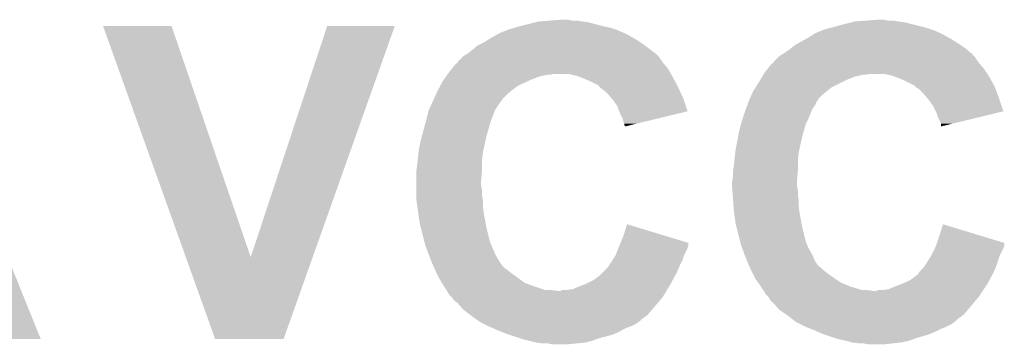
# Model space of a CAD drawing. Extents: x -1.3 to 24.2, y -3.9 to 39.2.
# Tile 35 of 37: x 14.8 to 17.6, y 35.6 to 36.5. Entities that reach past the tile are written whole.
import ezdxf

# ---------------------------------------------------------------- set-up
doc = ezdxf.new("R2010")
doc.units = 0
doc.layers.add('THERMO_10_CLICK_V101_GTO', color=14, linetype='CONTINUOUS')

msp = doc.modelspace()

# ---------------------------------------------------------------- linework, layer by layer
at = {"layer": 'THERMO_10_CLICK_V101_GTO'}
for points in [[(16.22552, 36.50996), (16.24584, 36.51504), (16.41602, 36.50996), (16.398242, 36.51504)], [(16.24584, 36.51504), (16.256002, 36.51758), (16.398242, 36.51504), (16.380462, 36.51758)], [(16.256002, 36.51758), (16.28902, 36.52012), (16.380462, 36.51758), (16.36268, 36.52012)], [(16.28902, 36.52012), (16.322038, 36.52266), (16.349982, 36.52012), (16.337282, 36.52266)], [(17.12722, 36.50996), (17.14754, 36.51504), (17.32026, 36.50996), (17.29994, 36.51504)], [(17.14754, 36.51504), (17.157702, 36.51758), (17.29994, 36.51504), (17.28216, 36.51758)], [(17.157702, 36.51758), (17.19072, 36.52012), (17.28216, 36.51758), (17.266922, 36.52012)], [(17.19072, 36.52012), (17.223738, 36.52266), (17.251682, 36.52012), (17.241522, 36.52266)], [(15.011434, 36.504862), (15.011428, 36.504876), (15.206984, 36.504862), (15.011428, 36.504876)], [(15.247778, 35.844548), (15.011434, 36.504862), (15.433062, 35.844548), (15.206984, 36.504862)], [(15.433062, 35.844548), (15.651488, 36.50485), (15.610012, 35.844548), (15.84451, 36.50485)], [(15.651488, 36.50485), (15.651498, 36.50488), (15.84451, 36.50485), (15.651498, 36.50488)], [(16.14424, 36.48456), (16.163288, 36.49218), (16.499206, 36.48456), (16.482058, 36.49218)], [(16.163288, 36.49218), (16.169638, 36.49472), (16.482058, 36.49218), (16.474438, 36.49472)], [(16.169638, 36.49472), (16.186564, 36.499798), (16.474438, 36.49472), (16.4592, 36.499798)], [(16.186564, 36.499798), (16.19504, 36.50234), (16.4592, 36.499798), (16.447766, 36.50234)], [(16.19504, 36.50234), (16.2052, 36.50488), (16.447766, 36.50234), (16.43634, 36.50488)], [(16.2052, 36.50488), (16.22552, 36.50996), (16.43634, 36.50488), (16.41602, 36.50996)], [(17.045938, 36.48456), (17.064984, 36.49218), (17.400906, 36.48456), (17.383758, 36.49218)], [(17.064984, 36.49218), (17.07134, 36.494722), (17.383758, 36.49218), (17.376132, 36.494722)], [(17.07134, 36.494722), (17.08996, 36.4998), (17.376132, 36.494722), (17.360898, 36.4998)], [(17.08996, 36.4998), (17.12722, 36.50996), (17.360898, 36.4998), (17.32026, 36.50996)], [(16.095978, 36.45662), (16.101058, 36.45916), (16.548098, 36.45662), (16.544036, 36.45916)], [(16.101058, 36.45916), (16.117318, 36.46932), (16.544036, 36.45916), (16.52778, 36.46932)], [(16.117318, 36.46932), (16.12138, 36.471858), (16.52778, 36.46932), (16.523212, 36.471858)], [(16.12138, 36.471858), (16.139668, 36.48202), (16.523212, 36.471858), (16.50492, 36.48202)], [(16.139668, 36.48202), (16.14424, 36.48456), (16.50492, 36.48202), (16.499206, 36.48456)], [(16.998314, 36.45662), (17.00276, 36.45916), (17.4498, 36.45662), (17.445736, 36.45916)], [(17.00276, 36.45916), (17.021048, 36.46932), (17.445736, 36.45916), (17.42948, 36.46932)], [(17.021048, 36.46932), (17.02562, 36.47186), (17.42948, 36.46932), (17.424908, 36.47186)], [(17.02562, 36.47186), (17.041874, 36.48202), (17.424908, 36.47186), (17.40662, 36.48202)], [(17.041874, 36.48202), (17.045938, 36.48456), (17.40662, 36.48202), (17.400906, 36.48456)], [(16.0528, 36.42614), (16.0655, 36.4363), (16.588738, 36.42614), (16.575192, 36.4363)], [(16.0655, 36.4363), (16.080744, 36.449002), (16.575192, 36.4363), (16.558256, 36.449002)], [(16.080744, 36.449002), (16.095978, 36.45662), (16.558256, 36.449002), (16.548098, 36.45662)], [(16.954502, 36.42614), (16.96974, 36.4363), (17.490444, 36.42614), (17.47859, 36.4363)], [(16.96974, 36.4363), (16.975834, 36.44138), (17.47859, 36.4363), (17.472662, 36.44138)], [(16.975834, 36.44138), (16.984982, 36.449002), (17.472662, 36.44138), (17.461228, 36.449002)], [(16.984982, 36.449002), (16.998314, 36.45662), (17.461228, 36.449002), (17.4498, 36.45662)], [(16.022326, 36.398216), (16.023588, 36.400738), (16.611222, 36.398216), (16.60906, 36.400738)], [(16.023588, 36.400738), (16.024862, 36.403278), (16.60906, 36.400738), (16.607368, 36.403278)], [(16.024862, 36.403278), (16.03756, 36.41598), (16.607368, 36.403278), (16.5989, 36.41598)], [(16.03756, 36.41598), (16.040102, 36.418522), (16.5989, 36.41598), (16.596358, 36.418522)], [(16.040102, 36.418522), (16.052796, 36.426138), (16.596358, 36.418522), (16.58874, 36.426138)], [(16.052796, 36.426138), (16.0528, 36.42614), (16.58874, 36.426138), (16.588738, 36.42614)], [(16.924026, 36.398216), (16.925288, 36.400738), (17.512922, 36.398216), (17.51076, 36.400738)], [(16.925288, 36.400738), (16.926562, 36.403278), (17.51076, 36.400738), (17.509068, 36.403278)], [(16.926562, 36.403278), (16.93926, 36.41598), (17.509068, 36.403278), (17.5006, 36.41598)], [(16.93926, 36.41598), (16.941802, 36.418522), (17.5006, 36.41598), (17.498058, 36.418522)], [(16.941802, 36.418522), (16.950258, 36.423594), (17.498058, 36.418522), (17.492986, 36.423594)], [(16.950258, 36.423594), (16.954462, 36.426116), (17.492986, 36.423594), (17.49298, 36.426116)], [(16.954462, 36.426116), (16.9545, 36.426138), (17.49298, 36.426116), (17.490656, 36.426138)], [(16.9545, 36.426138), (16.954502, 36.42614), (17.490656, 36.426138), (17.490444, 36.42614)], [(15.995904, 36.36772), (15.99946, 36.3728), (16.632768, 36.36772), (16.629946, 36.3728)], [(15.99946, 36.3728), (16.007588, 36.382958), (16.629946, 36.3728), (16.624302, 36.382958)], [(16.007588, 36.382958), (16.019786, 36.3982), (16.624302, 36.382958), (16.611236, 36.3982)], [(16.019786, 36.3982), (16.022326, 36.398216), (16.611236, 36.3982), (16.611222, 36.398216)], [(16.898112, 36.36772), (16.90116, 36.3728), (17.53616, 36.36772), (17.532774, 36.3728)], [(16.90116, 36.3728), (16.90929, 36.38296), (17.532774, 36.3728), (17.526, 36.38296)], [(16.90929, 36.38296), (16.921486, 36.3982), (17.526, 36.38296), (17.512936, 36.3982)], [(16.921486, 36.3982), (16.924026, 36.398216), (17.512936, 36.3982), (17.512922, 36.398216)], [(15.976138, 36.33724), (15.981682, 36.347402), (16.20266, 36.33724), (16.225016, 36.347402)], [(15.981682, 36.347402), (15.983458, 36.34994), (16.225016, 36.347402), (16.2306, 36.34994)], [(15.983458, 36.34994), (15.990568, 36.360098), (16.2306, 36.34994), (16.255998, 36.360098)], [(15.990568, 36.360098), (15.994126, 36.36518), (16.255998, 36.360098), (16.278858, 36.36518)], [(15.994126, 36.36518), (15.995902, 36.367718), (16.289016, 36.36518), (16.296638, 36.367718)], [(15.995902, 36.367718), (15.995904, 36.36772), (16.296638, 36.367718), (16.339818, 36.36772)], [(16.362678, 36.36264), (16.339818, 36.36772), (16.63559, 36.36264), (16.632768, 36.36772)], [(16.369452, 36.3601), (16.362678, 36.36264), (16.637, 36.3601), (16.63559, 36.36264)], [(16.383, 36.35502), (16.369452, 36.3601), (16.639772, 36.35502), (16.637, 36.3601)], [(16.40078, 36.3474), (16.383, 36.35502), (16.643928, 36.3474), (16.639772, 36.35502)], [(16.426174, 36.334702), (16.40078, 36.3474), (16.650856, 36.334702), (16.643928, 36.3474)], [(16.874606, 36.32962), (16.88592, 36.3474), (17.091662, 36.32962), (17.12722, 36.3474)], [(16.88592, 36.3474), (16.887444, 36.34994), (17.12722, 36.3474), (17.1323, 36.34994)], [(16.887444, 36.34994), (16.893538, 36.360098), (17.1323, 36.34994), (17.157698, 36.360098)], [(16.893538, 36.360098), (16.896588, 36.36518), (17.157698, 36.360098), (17.180558, 36.36518)], [(16.896588, 36.36518), (16.89811, 36.367718), (17.190716, 36.36518), (17.198338, 36.367718)], [(16.89811, 36.367718), (16.898112, 36.36772), (17.198338, 36.367718), (17.241518, 36.36772)], [(17.264378, 36.36264), (17.241518, 36.36772), (17.539548, 36.36264), (17.53616, 36.36772)], [(17.271148, 36.360102), (17.264378, 36.36264), (17.541238, 36.360102), (17.539548, 36.36264)], [(17.2847, 36.35502), (17.271148, 36.360102), (17.544012, 36.35502), (17.541238, 36.360102)], [(17.30248, 36.3474), (17.2847, 36.35502), (17.548168, 36.3474), (17.544012, 36.35502)], [(17.327876, 36.334702), (17.30248, 36.3474), (17.555094, 36.334702), (17.548168, 36.3474)], [(15.96182, 36.3093), (15.96644, 36.31946), (16.16456, 36.3093), (16.17726, 36.31946)], [(15.96644, 36.31946), (15.971982, 36.32962), (16.17726, 36.31946), (16.18996, 36.32962)], [(15.971982, 36.32962), (15.976138, 36.33724), (16.18996, 36.32962), (16.20266, 36.33724)], [(16.427872, 36.332162), (16.426174, 36.334702), (16.65224, 36.332162), (16.650856, 36.334702)], [(16.431258, 36.327088), (16.427872, 36.332162), (16.654582, 36.327088), (16.65224, 36.332162)], [(16.433796, 36.32708), (16.431258, 36.327088), (16.654586, 36.32708), (16.654582, 36.327088)], [(16.45158, 36.311842), (16.433796, 36.32708), (16.661618, 36.311842), (16.654586, 36.32708)], [(16.863522, 36.3093), (16.868142, 36.31946), (17.06626, 36.3093), (17.07896, 36.31946)], [(16.868142, 36.31946), (16.874606, 36.32962), (17.07896, 36.31946), (17.091662, 36.32962)], [(17.33042, 36.33216), (17.327876, 36.334702), (17.55648, 36.33216), (17.555094, 36.334702)], [(17.335494, 36.327086), (17.33042, 36.33216), (17.558432, 36.327086), (17.55648, 36.33216)], [(17.338036, 36.32708), (17.335494, 36.327086), (17.558434, 36.32708), (17.558432, 36.327086)], [(17.353282, 36.31184), (17.338036, 36.32708), (17.564296, 36.31184), (17.558434, 36.32708)], [(15.942194, 36.266122), (15.952584, 36.28898), (16.13154, 36.266122), (16.14678, 36.28898)], [(15.952584, 36.28898), (15.95489, 36.294054), (16.14678, 36.28898), (16.151854, 36.294054)], [(15.95489, 36.294054), (15.956046, 36.296596), (16.151854, 36.294054), (16.15186, 36.296596)], [(15.956046, 36.296596), (15.96182, 36.3093), (16.15186, 36.296596), (16.16456, 36.3093)], [(16.462468, 36.299138), (16.45158, 36.311842), (16.66748, 36.299138), (16.661618, 36.311842)], [(16.46682, 36.29406), (16.462468, 36.299138), (16.66917, 36.29406), (16.66748, 36.299138)], [(16.479518, 36.276282), (16.46682, 36.29406), (16.675084, 36.276282), (16.66917, 36.29406)], [(16.851744, 36.281356), (16.854514, 36.288976), (17.045938, 36.281356), (17.04848, 36.288976)], [(16.854514, 36.288976), (16.85544, 36.291518), (17.04848, 36.288976), (17.051018, 36.291518)], [(16.85544, 36.291518), (16.856592, 36.294054), (17.051018, 36.291518), (17.053554, 36.294054)], [(16.856592, 36.294054), (16.857748, 36.296596), (17.053554, 36.294054), (17.05356, 36.296596)], [(16.857748, 36.296596), (16.863522, 36.3093), (17.05356, 36.296596), (17.06626, 36.3093)], [(17.364166, 36.299142), (17.353282, 36.31184), (17.56918, 36.299142), (17.564296, 36.31184)], [(17.36852, 36.29406), (17.364166, 36.299142), (17.570872, 36.29406), (17.56918, 36.299142)], [(17.381218, 36.276278), (17.36852, 36.29406), (17.576786, 36.276278), (17.570872, 36.29406)], [(15.935324, 36.240722), (15.94104, 36.263582), (16.12138, 36.240722), (16.130524, 36.263582)], [(15.94104, 36.263582), (15.942194, 36.266122), (16.130524, 36.263582), (16.13154, 36.266122)], [(16.485238, 36.261034), (16.479518, 36.276282), (16.680154, 36.261034), (16.675084, 36.276282)], [(16.48714, 36.25596), (16.485238, 36.261034), (16.659246, 36.25596), (16.680154, 36.261034)], [(16.83766, 36.24072), (16.84528, 36.26358), (17.02562, 36.24072), (17.034762, 36.26358)], [(16.84528, 36.26358), (16.846204, 36.266122), (17.034762, 36.26358), (17.03578, 36.266122)], [(16.846204, 36.266122), (16.851744, 36.281356), (17.03578, 36.266122), (17.045938, 36.281356)], [(17.388844, 36.261034), (17.381218, 36.276278), (17.581854, 36.261034), (17.576786, 36.276278)], [(17.39138, 36.25596), (17.388844, 36.261034), (17.560946, 36.25596), (17.581854, 36.261034)], [(15.93134, 36.22548), (15.93342, 36.2331), (16.1163, 36.22548), (16.118838, 36.2331)], [(15.93342, 36.2331), (15.935324, 36.240722), (16.118838, 36.2331), (16.12138, 36.240722)], [(16.49476, 36.240722), (16.48714, 36.25596), (16.596458, 36.240722), (16.659246, 36.25596)], [(16.497298, 36.230562), (16.49476, 36.240722), (16.554594, 36.230562), (16.596458, 36.240722)], [(16.83304, 36.225478), (16.83512, 36.2331), (17.017998, 36.225478), (17.021808, 36.2331)], [(16.83512, 36.2331), (16.83766, 36.24072), (17.021808, 36.2331), (17.02562, 36.24072)], [(17.39646, 36.240722), (17.39138, 36.25596), (17.498158, 36.240722), (17.560946, 36.25596)], [(17.404078, 36.225484), (17.39646, 36.240722), (17.43537, 36.225484), (17.498158, 36.240722)], [(15.921644, 36.189922), (15.93134, 36.22548), (16.10614, 36.189922), (16.1163, 36.22548)], [(16.499838, 36.225484), (16.497298, 36.230562), (16.53367, 36.225484), (16.554594, 36.230562)], [(16.49984, 36.220424), (16.499838, 36.225484), (16.51282, 36.220424), (16.53367, 36.225484)], [(16.502356, 36.2204), (16.49984, 36.220424), (16.512722, 36.2204), (16.51282, 36.220424)], [(16.50238, 36.21789), (16.502356, 36.2204), (16.50238, 36.21789), (16.512722, 36.2204)], [(16.824728, 36.189922), (16.8275, 36.20516), (17.00784, 36.189922), (17.012192, 36.20516)], [(16.8275, 36.20516), (16.83304, 36.225478), (17.012192, 36.20516), (17.017998, 36.225478)], [(17.40408, 36.21789), (17.404078, 36.225484), (17.40408, 36.21789), (17.43537, 36.225484)], [(15.9131, 36.151818), (15.91818, 36.17722), (16.097672, 36.151818), (16.103316, 36.17722)], [(15.91818, 36.17722), (15.921644, 36.189922), (16.103316, 36.17722), (16.10614, 36.189922)], [(16.81734, 36.151818), (16.82242, 36.17722), (16.999372, 36.151818), (17.005016, 36.17722)], [(16.82242, 36.17722), (16.824728, 36.189922), (17.005016, 36.17722), (17.00784, 36.189922)], [(15.912252, 36.144198), (15.9131, 36.151818), (16.09598, 36.144198), (16.097672, 36.151818)], [(16.816492, 36.144198), (16.81734, 36.151818), (16.99768, 36.144198), (16.999372, 36.151818)], [(15.90802, 36.1061), (15.909712, 36.121338), (16.09344, 36.1061), (16.09344, 36.121338)], [(15.909712, 36.121338), (15.912252, 36.144198), (16.09344, 36.121338), (16.09598, 36.144198)], [(16.81226, 36.1061), (16.813952, 36.121338), (16.99514, 36.1061), (16.99514, 36.121338)], [(16.813952, 36.121338), (16.816492, 36.144198), (16.99514, 36.121338), (16.99768, 36.144198)], [(15.90548, 36.08832), (15.906204, 36.0934), (16.093016, 36.08832), (16.09344, 36.0934)], [(15.906204, 36.0934), (15.90802, 36.1061), (16.09344, 36.0934), (16.09344, 36.1061)], [(16.80972, 36.08832), (16.810444, 36.0934), (16.994716, 36.08832), (16.99514, 36.0934)], [(16.810444, 36.0934), (16.81226, 36.1061), (16.99514, 36.0934), (16.99514, 36.1061)], [(15.90548, 36.062922), (15.90548, 36.08832), (16.0909, 36.062922), (16.093016, 36.08832)], [(16.807688, 36.062922), (16.80972, 36.073082), (16.9926, 36.062922), (16.993446, 36.073082)], [(16.80972, 36.073082), (16.80972, 36.08832), (16.993446, 36.073082), (16.994716, 36.08832)], [(15.90548, 36.047678), (15.90548, 36.062922), (16.0909, 36.047678), (16.0909, 36.062922)], [(15.90548, 36.034978), (15.90548, 36.047678), (16.09344, 36.034978), (16.0909, 36.047678)], [(16.80718, 36.060382), (16.807688, 36.062922), (16.9926, 36.060382), (16.9926, 36.062922)], [(16.80718, 36.050218), (16.80718, 36.060382), (16.9926, 36.050218), (16.9926, 36.060382)], [(16.80735, 36.047678), (16.80718, 36.050218), (16.9926, 36.047678), (16.9926, 36.050218)], [(16.808198, 36.034978), (16.80735, 36.047678), (16.99514, 36.034978), (16.9926, 36.047678)], [(15.90548, 36.02228), (15.90548, 36.034978), (16.09344, 36.02228), (16.09344, 36.034978)], [(15.90548, 36.012122), (15.90548, 36.02228), (16.094892, 36.012122), (16.09344, 36.02228)], [(15.90657, 36.004498), (15.90548, 36.012122), (16.09598, 36.004498), (16.094892, 36.012122)], [(16.809044, 36.02228), (16.808198, 36.034978), (16.99514, 36.02228), (16.99514, 36.034978)], [(16.80972, 36.01212), (16.809044, 36.02228), (16.996592, 36.01212), (16.99514, 36.02228)], [(16.810266, 36.004498), (16.80972, 36.01212), (16.99768, 36.004498), (16.996592, 36.01212)], [(15.908746, 35.98926), (15.90657, 36.004498), (16.09598, 35.98926), (16.09598, 36.004498)], [(15.91165, 35.968942), (15.908746, 35.98926), (16.09852, 35.968942), (16.09598, 35.98926)], [(16.811354, 35.98926), (16.810266, 36.004498), (16.99768, 35.98926), (16.99768, 36.004498)], [(16.81226, 35.97656), (16.811354, 35.98926), (16.999268, 35.97656), (16.99768, 35.98926)], [(15.91564, 35.941002), (15.91165, 35.968942), (16.10376, 35.941002), (16.09852, 35.968942)], [(16.81335, 35.968942), (16.81226, 35.97656), (17.00022, 35.968942), (16.999268, 35.97656)], [(16.81734, 35.941002), (16.81335, 35.968942), (17.00546, 35.941002), (17.00022, 35.968942)], [(15.918816, 35.9283), (15.91564, 35.941002), (16.10614, 35.9283), (16.10376, 35.941002)], [(15.928976, 35.887658), (15.918816, 35.9283), (16.116302, 35.887658), (16.10614, 35.9283)], [(16.4973, 35.905438), (16.507484, 35.938456), (16.61593, 35.905438), (16.507484, 35.938456)], [(16.820516, 35.9283), (16.81734, 35.941002), (17.00784, 35.9283), (17.00546, 35.941002)], [(16.830676, 35.887658), (16.820516, 35.9283), (17.018002, 35.887658), (17.00784, 35.9283)], [(17.399, 35.90544), (17.409184, 35.938456), (17.517622, 35.90544), (17.409184, 35.938456)], [(16.488826, 35.885102), (16.4973, 35.905438), (16.68272, 35.885102), (16.61593, 35.905438)], [(17.39222, 35.885102), (17.399, 35.90544), (17.58442, 35.885102), (17.517622, 35.90544)], [(15.93088, 35.880042), (15.928976, 35.887658), (16.119566, 35.880042), (16.116302, 35.887658)], [(15.94104, 35.8521), (15.93088, 35.880042), (16.13154, 35.8521), (16.119566, 35.880042)], [(16.47444, 35.849558), (16.482568, 35.86988), (16.67002, 35.849558), (16.68018, 35.86988)], [(16.482568, 35.86988), (16.4846, 35.87496), (16.68018, 35.86988), (16.681872, 35.87496)], [(16.4846, 35.87496), (16.485656, 35.877498), (16.681872, 35.87496), (16.682718, 35.877498)], [(16.485656, 35.877498), (16.488826, 35.885102), (16.682718, 35.877498), (16.68272, 35.885102)], [(16.83258, 35.880042), (16.830676, 35.887658), (17.021266, 35.880042), (17.018002, 35.887658)], [(16.836276, 35.869878), (16.83258, 35.880042), (17.02562, 35.869878), (17.021266, 35.880042)], [(16.84274, 35.8521), (16.836276, 35.869878), (17.03578, 35.8521), (17.02562, 35.869878)], [(17.376138, 35.84956), (17.386298, 35.86988), (17.57172, 35.84956), (17.58188, 35.86988)], [(17.386298, 35.86988), (17.38884, 35.874962), (17.58188, 35.86988), (17.583572, 35.874962)], [(17.38884, 35.874962), (17.389684, 35.877498), (17.583572, 35.874962), (17.584418, 35.877498)], [(17.389684, 35.877498), (17.39222, 35.885102), (17.584418, 35.877498), (17.58442, 35.885102)], [(15.331436, 35.610818), (15.247778, 35.844548), (15.527008, 35.610818), (15.610012, 35.844548)], [(15.941042, 35.852098), (15.94104, 35.8521), (16.13154, 35.852098), (16.13154, 35.8521)], [(15.948152, 35.83432), (15.941042, 35.852098), (16.1417, 35.83432), (16.13154, 35.852098)], [(16.464914, 35.83432), (16.47444, 35.849558), (16.66494, 35.83432), (16.67002, 35.849558)], [(16.849854, 35.834318), (16.84274, 35.8521), (17.043402, 35.834318), (17.03578, 35.8521)], [(17.36344, 35.82924), (17.376136, 35.849558), (17.564946, 35.82924), (17.57172, 35.849558)], [(17.376136, 35.849558), (17.376138, 35.84956), (17.57172, 35.849558), (17.57172, 35.84956)], [(14.638016, 35.610816), (14.559262, 35.814), (14.83356, 35.610816), (14.751602, 35.814)], [(15.9512, 35.8267), (15.948152, 35.83432), (16.146782, 35.8267), (16.1417, 35.83432)], [(15.954588, 35.819078), (15.9512, 35.8267), (16.151862, 35.819078), (16.146782, 35.8267)], [(15.956846, 35.814), (15.954588, 35.819078), (16.15694, 35.814), (16.151862, 35.819078)], [(15.959104, 35.80892), (15.956846, 35.814), (16.16456, 35.80892), (16.15694, 35.814)], [(16.438878, 35.8013), (16.45158, 35.814), (16.6497, 35.8013), (16.655142, 35.814)], [(16.45158, 35.814), (16.454966, 35.81908), (16.655142, 35.814), (16.65732, 35.81908)], [(16.454966, 35.81908), (16.46174, 35.82924), (16.65732, 35.81908), (16.6624, 35.82924)], [(16.46174, 35.82924), (16.464914, 35.83432), (16.6624, 35.82924), (16.66494, 35.83432)], [(16.8529, 35.8267), (16.849854, 35.834318), (17.048486, 35.8267), (17.043402, 35.834318)], [(16.856288, 35.81908), (16.8529, 35.8267), (17.05357, 35.81908), (17.048486, 35.8267)], [(16.856298, 35.819056), (16.856288, 35.81908), (17.0561, 35.819056), (17.05357, 35.81908)], [(16.85742, 35.816534), (16.856298, 35.819056), (17.056116, 35.816534), (17.0561, 35.819056)], [(16.858546, 35.813998), (16.85742, 35.816534), (17.061178, 35.813998), (17.056116, 35.816534)], [(16.860804, 35.808918), (16.858546, 35.813998), (17.066262, 35.808918), (17.061178, 35.813998)], [(17.343122, 35.803842), (17.35328, 35.814), (17.555028, 35.803842), (17.559382, 35.814)], [(17.35328, 35.814), (17.356668, 35.819082), (17.559382, 35.814), (17.56156, 35.819082)], [(17.356668, 35.819082), (17.36344, 35.82924), (17.56156, 35.819082), (17.564946, 35.82924)], [(15.96136, 35.80384), (15.959104, 35.80892), (16.17091, 35.80384), (16.16456, 35.80892)], [(15.9639, 35.79876), (15.96136, 35.80384), (16.17726, 35.79876), (16.17091, 35.80384)], [(15.97025, 35.78606), (15.9639, 35.79876), (16.19504, 35.78606), (16.17726, 35.79876)], [(15.97152, 35.78352), (15.97025, 35.78606), (16.198428, 35.78352), (16.19504, 35.78606)], [(15.978778, 35.77082), (15.97152, 35.78352), (16.21536, 35.77082), (16.198428, 35.78352)], [(16.410938, 35.778442), (16.43126, 35.793682), (16.63739, 35.778442), (16.645598, 35.793682)], [(16.43126, 35.793682), (16.438878, 35.8013), (16.645598, 35.793682), (16.6497, 35.8013)], [(16.86306, 35.80384), (16.860804, 35.808918), (17.07261, 35.80384), (17.066262, 35.808918)], [(16.865602, 35.79876), (16.86306, 35.80384), (17.07896, 35.79876), (17.07261, 35.80384)], [(16.871952, 35.78606), (16.865602, 35.79876), (17.09674, 35.78606), (17.07896, 35.79876)], [(16.87322, 35.783522), (16.871952, 35.78606), (17.100548, 35.783522), (17.09674, 35.78606)], [(16.882292, 35.77082), (16.87322, 35.783522), (17.119598, 35.77082), (17.100548, 35.783522)], [(17.315178, 35.778442), (17.3355, 35.793682), (17.54163, 35.778442), (17.549838, 35.793682)], [(17.3355, 35.793682), (17.33804, 35.79622), (17.549838, 35.793682), (17.551204, 35.79622)], [(17.33804, 35.79622), (17.341426, 35.8013), (17.551204, 35.79622), (17.55394, 35.8013)], [(17.341426, 35.8013), (17.343122, 35.803842), (17.55394, 35.8013), (17.555028, 35.803842)], [(15.981682, 35.765738), (15.978778, 35.77082), (16.229336, 35.765738), (16.21536, 35.77082)], [(15.985068, 35.76066), (15.981682, 35.765738), (16.2433, 35.76066), (16.229336, 35.765738)], [(15.991842, 35.7505), (15.985068, 35.76066), (16.273784, 35.7505), (16.2433, 35.76066)], [(16.352522, 35.753042), (16.3703, 35.76066), (16.622776, 35.753042), (16.627348, 35.76066)], [(16.3703, 35.76066), (16.39062, 35.76828), (16.627348, 35.76066), (16.63192, 35.76828)], [(16.39062, 35.76828), (16.410938, 35.778442), (16.63192, 35.76828), (16.63739, 35.778442)], [(16.88592, 35.76574), (16.882292, 35.77082), (17.132298, 35.76574), (17.119598, 35.77082)], [(16.889308, 35.76066), (16.88592, 35.76574), (17.144998, 35.76066), (17.132298, 35.76574)], [(16.896082, 35.7505), (16.889308, 35.76066), (17.178024, 35.7505), (17.144998, 35.76066)], [(17.254222, 35.753042), (17.272, 35.76066), (17.526, 35.753042), (17.53108, 35.76066)], [(17.272, 35.76066), (17.29232, 35.76828), (17.53108, 35.76066), (17.53616, 35.76828)], [(17.29232, 35.76828), (17.315178, 35.778442), (17.53616, 35.76828), (17.54163, 35.778442)], [(15.993366, 35.74796), (15.991842, 35.7505), (16.309342, 35.74796), (16.29156, 35.7505)], [(15.999458, 35.737802), (15.993366, 35.74796), (16.613632, 35.737802), (16.619728, 35.74796)], [(16.007078, 35.730182), (15.999458, 35.737802), (16.60906, 35.730182), (16.613632, 35.737802)], [(16.00708, 35.73018), (16.007078, 35.730182), (16.60906, 35.73018), (16.60906, 35.730182)], [(16.01216, 35.72256), (16.00708, 35.73018), (16.602612, 35.72256), (16.60906, 35.73018)], [(16.309342, 35.74796), (16.316964, 35.747962), (16.619728, 35.74796), (16.619728, 35.747962)], [(16.316964, 35.747962), (16.322044, 35.7505), (16.619728, 35.747962), (16.621252, 35.7505)], [(16.33474, 35.7505), (16.352522, 35.753042), (16.621252, 35.7505), (16.622776, 35.753042)], [(16.897606, 35.74796), (16.896082, 35.7505), (17.211042, 35.74796), (17.19326, 35.7505)], [(16.903698, 35.737802), (16.897606, 35.74796), (17.51584, 35.737802), (17.522612, 35.74796)], [(16.911318, 35.730182), (16.903698, 35.737802), (17.51076, 35.730182), (17.51584, 35.737802)], [(16.91132, 35.73018), (16.911318, 35.730182), (17.51076, 35.73018), (17.51076, 35.730182)], [(16.916398, 35.722562), (16.91132, 35.73018), (17.504314, 35.722562), (17.51076, 35.73018)], [(17.211042, 35.74796), (17.218664, 35.747962), (17.522612, 35.74796), (17.522614, 35.747962)], [(17.218664, 35.747962), (17.223744, 35.7505), (17.522614, 35.747962), (17.524306, 35.7505)], [(17.238982, 35.7505), (17.254222, 35.753042), (17.524306, 35.7505), (17.526, 35.753042)], [(16.017234, 35.717486), (16.01216, 35.72256), (16.598318, 35.717486), (16.602612, 35.72256)], [(16.019776, 35.71748), (16.017234, 35.717486), (16.598312, 35.71748), (16.598318, 35.717486)], [(16.037842, 35.69716), (16.019776, 35.71748), (16.58112, 35.69716), (16.598312, 35.71748)], [(16.918934, 35.717496), (16.916398, 35.722562), (17.500026, 35.717496), (17.504314, 35.722562)], [(16.921476, 35.71748), (16.918934, 35.717496), (17.500012, 35.71748), (17.500026, 35.717496)], [(16.939544, 35.69716), (16.921476, 35.71748), (17.48282, 35.69716), (17.500012, 35.71748)], [(16.0401, 35.69462), (16.037842, 35.69716), (16.578942, 35.69462), (16.58112, 35.69716)], [(16.059698, 35.679378), (16.0401, 35.69462), (16.565878, 35.679378), (16.578942, 35.69462)], [(16.06296, 35.67684), (16.059698, 35.679378), (16.562326, 35.67684), (16.565878, 35.679378)], [(16.077492, 35.66667), (16.06296, 35.67684), (16.5481, 35.66667), (16.562326, 35.67684)], [(16.9418, 35.694622), (16.939544, 35.69716), (17.480644, 35.694622), (17.48282, 35.69716)], [(16.963576, 35.679378), (16.9418, 35.694622), (17.467578, 35.679378), (17.480644, 35.694622)], [(16.9672, 35.67684), (16.963576, 35.679378), (17.464026, 35.67684), (17.467578, 35.679378)], [(16.98028, 35.66667), (16.9672, 35.67684), (17.4498, 35.66667), (17.464026, 35.67684)], [(16.081108, 35.66414), (16.077492, 35.66667), (16.548076, 35.66414), (16.5481, 35.66667)], [(16.081116, 35.664134), (16.081108, 35.66414), (16.545554, 35.664134), (16.548076, 35.66414)], [(16.088362, 35.659062), (16.081116, 35.664134), (16.540482, 35.659062), (16.545554, 35.664134)], [(16.088366, 35.65906), (16.088362, 35.659062), (16.54048, 35.65906), (16.540482, 35.659062)], [(16.098524, 35.65398), (16.088366, 35.65906), (16.532858, 35.65398), (16.54048, 35.65906)], [(16.108682, 35.6489), (16.098524, 35.65398), (16.5227, 35.6489), (16.532858, 35.65398)], [(16.11376, 35.64636), (16.108682, 35.6489), (16.516348, 35.64636), (16.5227, 35.6489)], [(16.130906, 35.63874), (16.11376, 35.64636), (16.497298, 35.63874), (16.516348, 35.64636)], [(16.983532, 35.66414), (16.98028, 35.66667), (17.449776, 35.66414), (17.4498, 35.66667)], [(16.98354, 35.664134), (16.983532, 35.66414), (17.447254, 35.664134), (17.449776, 35.66414)], [(16.990062, 35.659062), (16.98354, 35.664134), (17.442182, 35.659062), (17.447254, 35.664134)], [(16.990066, 35.65906), (16.990062, 35.659062), (17.44218, 35.65906), (17.442182, 35.659062)], [(17.000224, 35.65398), (16.990066, 35.65906), (17.434558, 35.65398), (17.44218, 35.65906)], [(17.01546, 35.64636), (17.000224, 35.65398), (17.419318, 35.64636), (17.434558, 35.65398)], [(17.02181, 35.64382), (17.01546, 35.64636), (17.41424, 35.64382), (17.419318, 35.64636)], [(17.03451, 35.63874), (17.02181, 35.64382), (17.40154, 35.63874), (17.41424, 35.64382)], [(16.13662, 35.6362), (16.130906, 35.63874), (16.493064, 35.6362), (16.497298, 35.63874)], [(16.14932, 35.63112), (16.13662, 35.6362), (16.484598, 35.63112), (16.493064, 35.6362)], [(16.16202, 35.62604), (16.14932, 35.63112), (16.472748, 35.62604), (16.484598, 35.63112)], [(16.169648, 35.623498), (16.16202, 35.62604), (16.46682, 35.623498), (16.472748, 35.62604)], [(16.184882, 35.61842), (16.169648, 35.623498), (16.44904, 35.61842), (16.46682, 35.623498)], [(16.200128, 35.613338), (16.184882, 35.61842), (16.428718, 35.613338), (16.44904, 35.61842)], [(17.04086, 35.6362), (17.03451, 35.63874), (17.39646, 35.6362), (17.40154, 35.63874)], [(17.052292, 35.63112), (17.04086, 35.6362), (17.3863, 35.63112), (17.39646, 35.6362)], [(17.063722, 35.62604), (17.052292, 35.63112), (17.374448, 35.62604), (17.3863, 35.63112)], [(17.07135, 35.623498), (17.063722, 35.62604), (17.36852, 35.623498), (17.374448, 35.62604)], [(17.101826, 35.61334), (17.07135, 35.623498), (17.33296, 35.61334), (17.36852, 35.623498)], [(14.833566, 35.6108), (14.83356, 35.610816), (14.833566, 35.6108), (14.638016, 35.610816)], [(15.527002, 35.6108), (15.331436, 35.610818), (15.527002, 35.6108), (15.527008, 35.610818)], [(16.207742, 35.6108), (16.200128, 35.613338), (16.421948, 35.6108), (16.428718, 35.613338)], [(16.228062, 35.60572), (16.207742, 35.6108), (16.408398, 35.60572), (16.421948, 35.6108)], [(16.24838, 35.60064), (16.228062, 35.60572), (16.388078, 35.60064), (16.408398, 35.60572)], [(16.26616, 35.5981), (16.24838, 35.60064), (16.36268, 35.5981), (16.388078, 35.60064)], [(16.294098, 35.59556), (16.281398, 35.5981), (16.337282, 35.59556), (16.36268, 35.5981)], [(17.10944, 35.610802), (17.101826, 35.61334), (17.32619, 35.610802), (17.33296, 35.61334)], [(17.132302, 35.60572), (17.10944, 35.610802), (17.312638, 35.60572), (17.32619, 35.610802)], [(17.150078, 35.60064), (17.132302, 35.60572), (17.289778, 35.60064), (17.312638, 35.60572)], [(17.1704, 35.5981), (17.150078, 35.60064), (17.26438, 35.5981), (17.289778, 35.60064)], [(17.195798, 35.59556), (17.183098, 35.5981), (17.241518, 35.59556), (17.26438, 35.5981)]]:
    msp.add_solid(points, dxfattribs=at)

doc.saveas('drawing.dxf')
